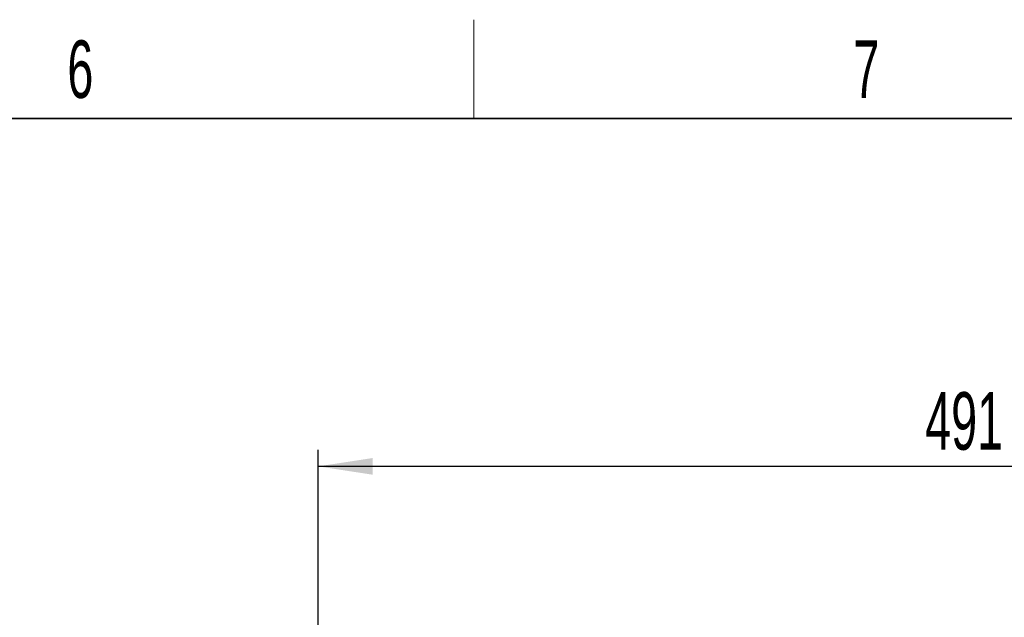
# Paper-space layout 'Blatt3' of a CAD drawing. Header units: millimetres. Extents: x 5 to 418, y 2 to 292.
# Tile 96 of 100: x 285 to 345, y 252 to 288. Entities that reach past the tile are written whole.
import ezdxf

# ---------------------------------------------------------------- set-up
doc = ezdxf.new("R2010")
doc.units = ezdxf.units.MM
doc.layers.add('SLD-0', color=7, linetype='Continuous')
doc.styles.add('SLDTEXTSTYLE0', font='TXT', dxfattribs={"width": 0.605})
doc.dimstyles.new('SLDDIMSTYLE0', dxfattribs={"dimtxt": 3.5, "dimasz": 3.302, "dimexe": 0, "dimexo": 0.0625, "dimgap": 0.875, "dimtad": 1, "dimdec": 0, "dimlfac": 6, "dimrnd": 1e-09, "dimzin": 12, "dimdsep": 46, "dimtxsty": 'SLDTEXTSTYLE0', "dimsah": 1, "dimcen": 0.09, "dimadec": 0, "dimazin": 3, "dimtfac": 1, "dimtofl": 0, "dimtmove": 0, "dimatfit": 3, "dimfxl": 1, "dimfrac": 2, "dimtolj": 1, "dimtzin": 12, "dimarcsym": 0})

# ---------------------------------------------------------------- blocks, each defined once
blk = doc.blocks.new('_D_23')
at = {"layer": 'SLD-0', "color": 7}
for p, q in [((303.059, 221.188), (303.059, 262.341)), ((384.826, 221.188), (384.826, 262.341)), ((384.826, 261.341), (303.059, 261.341))]:
    blk.add_line(p, q, dxfattribs=at)
for points in [[(303.059, 261.341), (306.361, 260.833), (306.361, 261.849)], [(384.826, 261.341), (381.524, 261.849), (381.524, 260.833)]]:
    blk.add_solid(points, dxfattribs=at)
at = {"layer": 'SLD-0', "color": 7, "insert": (339.932, 265.853), "char_height": 3.5, "attachment_point": 1, "style": 'SLDTEXTSTYLE0'}
blk.add_mtext('491', dxfattribs=at)

psp = doc.layouts.new('Blatt3')

# ---------------------------------------------------------------- linework, layer by layer
at = {"layer": 'SLD-0', "lineweight": 18}
psp.add_line((312.5, 282.5), (312.5, 288.5), dxfattribs=at)
at = {"layer": 'SLD-0', "lineweight": 35}
psp.add_line((408, 282.5), (26, 282.5), dxfattribs=at)

# ---------------------------------------------------------------- texts
at = {"layer": 'SLD-0', "char_height": 3.5, "attachment_point": 2, "style": 'SLDTEXTSTYLE0'}
for s, insert in [('6', (288.6027, 287.243)), ('7', (336.3527, 287.243))]:
    psp.add_mtext(s, dxfattribs=dict(at, insert=insert))

# ---------------------------------------------------------------- dimensions: what is measured, and where the dimension line sits
at = {"layer": 'SLD-0', "color": 7}
dim = psp.add_linear_dim(base=(303.059, 261.3413), p1=(384.8256, 221.1879), p2=(303.059, 221.1879), dimstyle='SLDDIMSTYLE0', dxfattribs=at)
dim.commit()
dim.dimension.update_dxf_attribs({"geometry": '_D_23', "text_midpoint": (343.9423, 261.3413), "dimtype": 160})

doc.saveas('drawing.dxf')
